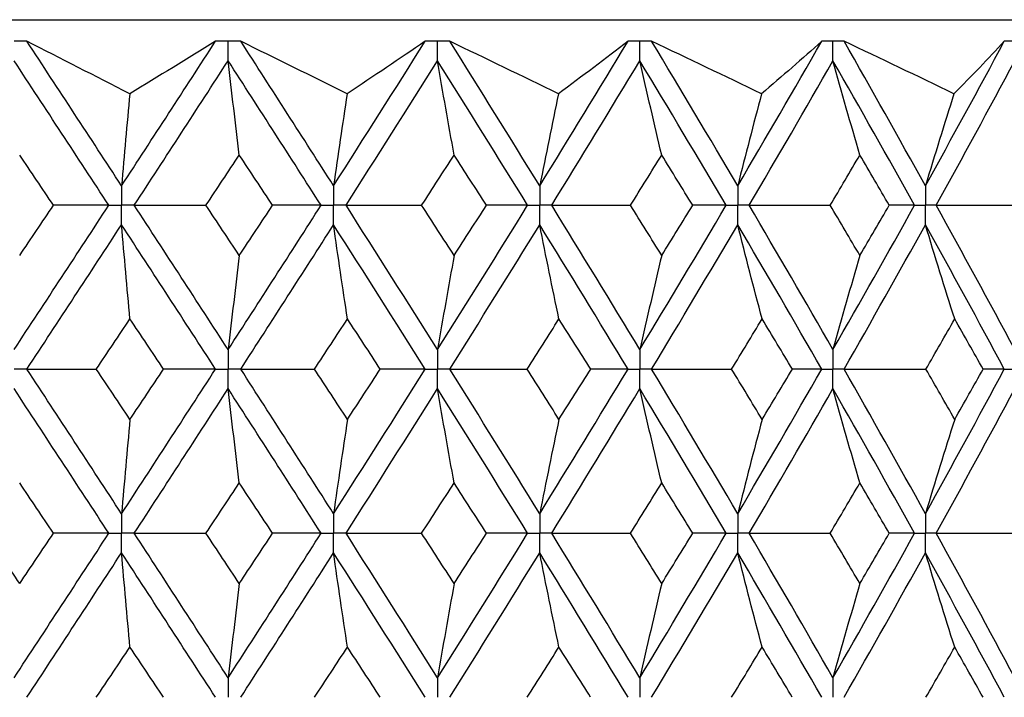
# Paper-space layout '_Right' of a CAD drawing. Header units: millimetres. Extents: x -25 to 310, y -1 to 320.
# Tile 46 of 51: x 2 to 11, y 54 to 60. Entities that reach past the tile are written whole.
import ezdxf

# ---------------------------------------------------------------- set-up
doc = ezdxf.new("R2010")
doc.units = ezdxf.units.MM

psp = doc.layouts.new('_Right')

# ---------------------------------------------------------------- linework, layer by layer
at = {"color": 7, "linetype": 'Continuous', "lineweight": 25}
for p, q in [((-19.05, 60.05), (19.05, 60.05)), ((2.1314, 59.8498), (2.1312, 59.8498)), ((4.1196, 59.8498), (4.1194, 59.8498)), ((6.0626, 59.8498), (6.0624, 59.8498)), ((7.9392, 59.8498), (7.939, 59.8498)), ((9.7288, 59.8498), (9.7286, 59.8498))]:
    psp.add_line(p, q, dxfattribs=at)
for points, knots in [([(2.1312, 59.8498), (2.098, 59.8499), (2.0648, 59.85), (2.0316, 59.85), (2.0251, 59.85), (2.0186, 59.85), (2.0122, 59.85)], [0, 0, 0, 0, 0.0001001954, 0.0001001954, 0.0001001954, 0.0001197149, 0.0001197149, 0.0001197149, 0.0001197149]), ([(4.0023, 59.85), (3.9859, 59.85), (3.9696, 59.85), (3.9532, 59.85), (3.9304, 59.8499), (3.9077, 59.8499), (3.8849, 59.8498)], [0.0001197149, 0.0001197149, 0.0001197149, 0.0001197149, 0.0001699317, 0.0001699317, 0.0001699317, 0.0002396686, 0.0002396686, 0.0002396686, 0.0002396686]), ([(4.1194, 59.8498), (4.0867, 59.8499), (4.0541, 59.85), (4.0214, 59.85), (4.015, 59.85), (4.0087, 59.85), (4.0023, 59.85)], [0, 0, 0, 0, 0.0001001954, 0.0001001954, 0.0001001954, 0.0001197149, 0.0001197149, 0.0001197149, 0.0001197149]), ([(4.0023, 59.6685), (4.0023, 59.7175), (4.0023, 59.7664), (4.0023, 59.8153), (4.0023, 59.8269), (4.0023, 59.8384), (4.0023, 59.85)], [0, 0, 0, 0, 0.0001467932, 0.0001467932, 0.0001467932, 0.0001814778, 0.0001814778, 0.0001814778, 0.0001814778]), ([(5.9486, 59.85), (5.9327, 59.85), (5.9167, 59.85), (5.9008, 59.85), (5.8787, 59.8499), (5.8566, 59.8499), (5.8344, 59.8498)], [0.0001197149, 0.0001197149, 0.0001197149, 0.0001197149, 0.0001699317, 0.0001699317, 0.0001699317, 0.0002396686, 0.0002396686, 0.0002396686, 0.0002396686]), ([(6.0624, 59.8498), (6.0306, 59.8499), (5.9989, 59.85), (5.9671, 59.85), (5.961, 59.85), (5.9548, 59.85), (5.9486, 59.85)], [0, 0, 0, 0, 0.0001001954, 0.0001001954, 0.0001001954, 0.0001197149, 0.0001197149, 0.0001197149, 0.0001197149]), ([(5.9486, 59.6685), (5.9486, 59.7175), (5.9486, 59.7664), (5.9486, 59.8153), (5.9486, 59.8269), (5.9486, 59.8384), (5.9486, 59.85)], [0, 0, 0, 0, 0.0001467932, 0.0001467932, 0.0001467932, 0.0001814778, 0.0001814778, 0.0001814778, 0.0001814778]), ([(7.8297, 59.85), (7.8144, 59.85), (7.7991, 59.85), (7.7838, 59.85), (7.7625, 59.8499), (7.7413, 59.8499), (7.72, 59.8498)], [0.0001197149, 0.0001197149, 0.0001197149, 0.0001197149, 0.0001699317, 0.0001699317, 0.0001699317, 0.0002396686, 0.0002396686, 0.0002396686, 0.0002396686]), ([(7.939, 59.8498), (7.9085, 59.8499), (7.878, 59.85), (7.8475, 59.85), (7.8416, 59.85), (7.8356, 59.85), (7.8297, 59.85)], [0, 0, 0, 0, 0.0001001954, 0.0001001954, 0.0001001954, 0.0001197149, 0.0001197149, 0.0001197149, 0.0001197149]), ([(7.8298, 59.6685), (7.8297, 59.7175), (7.8297, 59.7664), (7.8297, 59.8153), (7.8297, 59.8269), (7.8297, 59.8384), (7.8297, 59.85)], [0, 0, 0, 0, 0.0001467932, 0.0001467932, 0.0001467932, 0.0001814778, 0.0001814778, 0.0001814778, 0.0001814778]), ([(9.625, 59.85), (9.6105, 59.85), (9.596, 59.85), (9.5815, 59.85), (9.5613, 59.8499), (9.5412, 59.8499), (9.521, 59.8498)], [0.0001197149, 0.0001197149, 0.0001197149, 0.0001197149, 0.0001699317, 0.0001699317, 0.0001699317, 0.0002396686, 0.0002396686, 0.0002396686, 0.0002396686]), ([(9.7286, 59.8498), (9.6997, 59.8499), (9.6708, 59.85), (9.6419, 59.85), (9.6363, 59.85), (9.6306, 59.85), (9.625, 59.85)], [0, 0, 0, 0, 0.0001001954, 0.0001001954, 0.0001001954, 0.0001197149, 0.0001197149, 0.0001197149, 0.0001197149]), ([(9.6251, 59.6685), (9.625, 59.7175), (9.625, 59.7664), (9.625, 59.8153), (9.625, 59.8269), (9.625, 59.8384), (9.625, 59.85)], [0, 0, 0, 0, 0.0001467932, 0.0001467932, 0.0001467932, 0.0001814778, 0.0001814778, 0.0001814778, 0.0001814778]), ([(11.3149, 59.85), (11.3013, 59.85), (11.2878, 59.85), (11.2742, 59.85), (11.2554, 59.8499), (11.2366, 59.8499), (11.2177, 59.8498)], [0.0001197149, 0.0001197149, 0.0001197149, 0.0001197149, 0.0001699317, 0.0001699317, 0.0001699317, 0.0002396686, 0.0002396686, 0.0002396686, 0.0002396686]), ([(3.0114, 58.5056), (3.0114, 58.4567), (3.0114, 58.4078), (3.0114, 58.3589), (3.0114, 58.3474), (3.0114, 58.3358), (3.0114, 58.3243)], [0, 0, 0, 0, 0.0001466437, 0.0001466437, 0.0001466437, 0.000181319, 0.000181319, 0.000181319, 0.000181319]), ([(4.9823, 58.5056), (4.9823, 58.4567), (4.9823, 58.4078), (4.9823, 58.3589), (4.9823, 58.3474), (4.9823, 58.3358), (4.9823, 58.3243)], [0, 0, 0, 0, 0.0001466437, 0.0001466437, 0.0001466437, 0.000181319, 0.000181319, 0.000181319, 0.000181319]), ([(6.8986, 58.5056), (6.8986, 58.4567), (6.8986, 58.4078), (6.8986, 58.3589), (6.8986, 58.3474), (6.8986, 58.3358), (6.8986, 58.3243)], [0, 0, 0, 0, 0.0001466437, 0.0001466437, 0.0001466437, 0.000181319, 0.000181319, 0.000181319, 0.000181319]), ([(8.7394, 58.5056), (8.7394, 58.4567), (8.7393, 58.4078), (8.7393, 58.3589), (8.7393, 58.3474), (8.7393, 58.3358), (8.7393, 58.3243)], [0, 0, 0, 0, 0.0001466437, 0.0001466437, 0.0001466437, 0.000181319, 0.000181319, 0.000181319, 0.000181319]), ([(10.4844, 58.5056), (10.4843, 58.4567), (10.4843, 58.4078), (10.4843, 58.3589), (10.4843, 58.3474), (10.4843, 58.3358), (10.4843, 58.3243)], [0, 0, 0, 0, 0.0001466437, 0.0001466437, 0.0001466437, 0.000181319, 0.000181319, 0.000181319, 0.000181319]), ([(2.8929, 58.3243), (2.921, 58.3243), (2.9491, 58.3243), (2.9771, 58.3243), (2.9885, 58.3243), (2.9999, 58.3243), (3.0114, 58.3243)], [0, 0, 0, 0, 0.0000852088, 0.0000852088, 0.0000852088, 0.0001198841, 0.0001198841, 0.0001198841, 0.0001198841]), ([(3.0114, 58.143), (3.0114, 58.1919), (3.0114, 58.2407), (3.0114, 58.2896), (3.0114, 58.3012), (3.0114, 58.3127), (3.0114, 58.3243)], [0, 0, 0, 0, 0.000146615, 0.000146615, 0.000146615, 0.0001812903, 0.0001812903, 0.0001812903, 0.0001812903]), ([(3.1297, 58.3243), (3.1017, 58.3243), (3.0737, 58.3243), (3.0456, 58.3243), (3.0342, 58.3243), (3.0228, 58.3243), (3.0114, 58.3243)], [0, 0, 0, 0, 0.0000852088, 0.0000852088, 0.0000852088, 0.0001198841, 0.0001198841, 0.0001198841, 0.0001198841]), ([(4.8664, 58.3243), (4.8939, 58.3243), (4.9213, 58.3243), (4.9488, 58.3243), (4.9599, 58.3243), (4.9711, 58.3243), (4.9823, 58.3243)], [0, 0, 0, 0, 0.0000852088, 0.0000852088, 0.0000852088, 0.0001198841, 0.0001198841, 0.0001198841, 0.0001198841]), ([(4.9823, 58.143), (4.9823, 58.1919), (4.9823, 58.2407), (4.9823, 58.2896), (4.9823, 58.3012), (4.9823, 58.3127), (4.9823, 58.3243)], [0, 0, 0, 0, 0.000146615, 0.000146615, 0.000146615, 0.0001812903, 0.0001812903, 0.0001812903, 0.0001812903]), ([(5.098, 58.3243), (5.0706, 58.3243), (5.0432, 58.3243), (5.0158, 58.3243), (5.0046, 58.3243), (4.9934, 58.3243), (4.9823, 58.3243)], [0, 0, 0, 0, 0.0000852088, 0.0000852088, 0.0000852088, 0.0001198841, 0.0001198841, 0.0001198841, 0.0001198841]), ([(6.7866, 58.3243), (6.8131, 58.3243), (6.8397, 58.3243), (6.8662, 58.3243), (6.877, 58.3243), (6.8878, 58.3243), (6.8986, 58.3243)], [0, 0, 0, 0, 0.0000852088, 0.0000852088, 0.0000852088, 0.0001198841, 0.0001198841, 0.0001198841, 0.0001198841]), ([(6.8986, 58.143), (6.8986, 58.1919), (6.8986, 58.2407), (6.8986, 58.2896), (6.8986, 58.3012), (6.8986, 58.3127), (6.8986, 58.3243)], [0, 0, 0, 0, 0.000146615, 0.000146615, 0.000146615, 0.0001812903, 0.0001812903, 0.0001812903, 0.0001812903]), ([(7.0104, 58.3243), (6.984, 58.3243), (6.9575, 58.3243), (6.9309, 58.3243), (6.9202, 58.3243), (6.9094, 58.3243), (6.8986, 58.3243)], [0, 0, 0, 0, 0.0000852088, 0.0000852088, 0.0000852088, 0.0001198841, 0.0001198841, 0.0001198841, 0.0001198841]), ([(8.6324, 58.3243), (8.6578, 58.3243), (8.6831, 58.3243), (8.7084, 58.3243), (8.7187, 58.3243), (8.729, 58.3243), (8.7393, 58.3243)], [0, 0, 0, 0, 0.0000852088, 0.0000852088, 0.0000852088, 0.0001198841, 0.0001198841, 0.0001198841, 0.0001198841]), ([(8.7394, 58.143), (8.7394, 58.1919), (8.7393, 58.2407), (8.7393, 58.2896), (8.7393, 58.3012), (8.7393, 58.3127), (8.7393, 58.3243)], [0, 0, 0, 0, 0.000146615, 0.000146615, 0.000146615, 0.0001812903, 0.0001812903, 0.0001812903, 0.0001812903]), ([(8.846, 58.3243), (8.8208, 58.3243), (8.7955, 58.3243), (8.7702, 58.3243), (8.7599, 58.3243), (8.7496, 58.3243), (8.7393, 58.3243)], [0, 0, 0, 0, 0.0000852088, 0.0000852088, 0.0000852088, 0.0001198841, 0.0001198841, 0.0001198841, 0.0001198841]), ([(10.3837, 58.3243), (10.4075, 58.3243), (10.4314, 58.3243), (10.4552, 58.3243), (10.4649, 58.3243), (10.4746, 58.3243), (10.4843, 58.3243)], [0, 0, 0, 0, 0.0000852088, 0.0000852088, 0.0000852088, 0.0001198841, 0.0001198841, 0.0001198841, 0.0001198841]), ([(10.4844, 58.143), (10.4843, 58.1919), (10.4843, 58.2407), (10.4843, 58.2896), (10.4843, 58.3012), (10.4843, 58.3127), (10.4843, 58.3243)], [0, 0, 0, 0, 0.000146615, 0.000146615, 0.000146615, 0.0001812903, 0.0001812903, 0.0001812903, 0.0001812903]), ([(10.5847, 58.3243), (10.561, 58.3243), (10.5372, 58.3243), (10.5134, 58.3243), (10.5037, 58.3243), (10.494, 58.3243), (10.4843, 58.3243)], [0, 0, 0, 0, 0.0000852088, 0.0000852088, 0.0000852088, 0.0001198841, 0.0001198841, 0.0001198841, 0.0001198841]), ([(4.0023, 56.9821), (4.0023, 56.9332), (4.0023, 56.8843), (4.0023, 56.8355), (4.0023, 56.8239), (4.0023, 56.8123), (4.0023, 56.8008)], [0, 0, 0, 0, 0.0001466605, 0.0001466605, 0.0001466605, 0.0001813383, 0.0001813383, 0.0001813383, 0.0001813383]), ([(5.9486, 56.9821), (5.9486, 56.9332), (5.9486, 56.8843), (5.9486, 56.8355), (5.9486, 56.8239), (5.9486, 56.8123), (5.9486, 56.8008)], [0, 0, 0, 0, 0.0001466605, 0.0001466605, 0.0001466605, 0.0001813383, 0.0001813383, 0.0001813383, 0.0001813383]), ([(7.8298, 56.9821), (7.8297, 56.9332), (7.8297, 56.8843), (7.8297, 56.8355), (7.8297, 56.8239), (7.8297, 56.8123), (7.8297, 56.8008)], [0, 0, 0, 0, 0.0001466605, 0.0001466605, 0.0001466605, 0.0001813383, 0.0001813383, 0.0001813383, 0.0001813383]), ([(9.6251, 56.9821), (9.625, 56.9332), (9.625, 56.8843), (9.625, 56.8355), (9.625, 56.8239), (9.625, 56.8123), (9.625, 56.8008)], [0, 0, 0, 0, 0.0001466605, 0.0001466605, 0.0001466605, 0.0001813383, 0.0001813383, 0.0001813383, 0.0001813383]), ([(2.1314, 56.8008), (2.1031, 56.8008), (2.0749, 56.8008), (2.0467, 56.8008), (2.0352, 56.8008), (2.0237, 56.8008), (2.0122, 56.8008)], [0, 0, 0, 0, 0.0000851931, 0.0000851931, 0.0000851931, 0.0001198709, 0.0001198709, 0.0001198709, 0.0001198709]), ([(3.885, 56.8008), (3.9128, 56.8008), (3.9406, 56.8008), (3.9684, 56.8008), (3.9797, 56.8008), (3.991, 56.8008), (4.0023, 56.8008)], [0, 0, 0, 0, 0.0000851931, 0.0000851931, 0.0000851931, 0.0001198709, 0.0001198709, 0.0001198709, 0.0001198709]), ([(4.0023, 56.6194), (4.0023, 56.6683), (4.0023, 56.7172), (4.0023, 56.7661), (4.0023, 56.7777), (4.0023, 56.7892), (4.0023, 56.8008)], [0, 0, 0, 0, 0.0001466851, 0.0001466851, 0.0001466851, 0.0001813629, 0.0001813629, 0.0001813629, 0.0001813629]), ([(4.1195, 56.8008), (4.0918, 56.8008), (4.064, 56.8008), (4.0362, 56.8008), (4.0249, 56.8008), (4.0136, 56.8008), (4.0023, 56.8008)], [0, 0, 0, 0, 0.0000851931, 0.0000851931, 0.0000851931, 0.0001198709, 0.0001198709, 0.0001198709, 0.0001198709]), ([(5.8345, 56.8008), (5.8615, 56.8008), (5.8886, 56.8008), (5.9156, 56.8008), (5.9266, 56.8008), (5.9376, 56.8008), (5.9486, 56.8008)], [0, 0, 0, 0, 0.0000851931, 0.0000851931, 0.0000851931, 0.0001198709, 0.0001198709, 0.0001198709, 0.0001198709]), ([(5.9486, 56.6194), (5.9486, 56.6683), (5.9486, 56.7172), (5.9486, 56.7661), (5.9486, 56.7777), (5.9486, 56.7892), (5.9486, 56.8008)], [0, 0, 0, 0, 0.0001466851, 0.0001466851, 0.0001466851, 0.0001813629, 0.0001813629, 0.0001813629, 0.0001813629]), ([(6.0625, 56.8008), (6.0355, 56.8008), (6.0086, 56.8008), (5.9816, 56.8008), (5.9706, 56.8008), (5.9596, 56.8008), (5.9486, 56.8008)], [0, 0, 0, 0, 0.0000851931, 0.0000851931, 0.0000851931, 0.0001198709, 0.0001198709, 0.0001198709, 0.0001198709]), ([(7.7201, 56.8008), (7.7461, 56.8008), (7.772, 56.8008), (7.798, 56.8008), (7.8086, 56.8008), (7.8191, 56.8008), (7.8297, 56.8008)], [0, 0, 0, 0, 0.0000851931, 0.0000851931, 0.0000851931, 0.0001198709, 0.0001198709, 0.0001198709, 0.0001198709]), ([(7.8298, 56.6194), (7.8297, 56.6683), (7.8297, 56.7172), (7.8297, 56.7661), (7.8297, 56.7777), (7.8297, 56.7892), (7.8297, 56.8008)], [0, 0, 0, 0, 0.0001466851, 0.0001466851, 0.0001466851, 0.0001813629, 0.0001813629, 0.0001813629, 0.0001813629]), ([(7.9391, 56.8008), (7.9132, 56.8008), (7.8873, 56.8008), (7.8614, 56.8008), (7.8508, 56.8008), (7.8402, 56.8008), (7.8297, 56.8008)], [0, 0, 0, 0, 0.0000851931, 0.0000851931, 0.0000851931, 0.0001198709, 0.0001198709, 0.0001198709, 0.0001198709]), ([(9.5211, 56.8008), (9.5457, 56.8008), (9.5704, 56.8008), (9.595, 56.8008), (9.605, 56.8008), (9.615, 56.8008), (9.625, 56.8008)], [0, 0, 0, 0, 0.0000851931, 0.0000851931, 0.0000851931, 0.0001198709, 0.0001198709, 0.0001198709, 0.0001198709]), ([(9.6251, 56.6194), (9.625, 56.6683), (9.625, 56.7172), (9.625, 56.7661), (9.625, 56.7777), (9.625, 56.7892), (9.625, 56.8008)], [0, 0, 0, 0, 0.0001466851, 0.0001466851, 0.0001466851, 0.0001813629, 0.0001813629, 0.0001813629, 0.0001813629]), ([(9.7287, 56.8008), (9.7042, 56.8008), (9.6796, 56.8008), (9.655, 56.8008), (9.645, 56.8008), (9.635, 56.8008), (9.625, 56.8008)], [0, 0, 0, 0, 0.0000851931, 0.0000851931, 0.0000851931, 0.0001198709, 0.0001198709, 0.0001198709, 0.0001198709]), ([(11.2178, 56.8008), (11.2408, 56.8008), (11.2638, 56.8008), (11.2868, 56.8008), (11.2962, 56.8008), (11.3055, 56.8008), (11.3149, 56.8008)], [0, 0, 0, 0, 0.0000851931, 0.0000851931, 0.0000851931, 0.0001198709, 0.0001198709, 0.0001198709, 0.0001198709]), ([(3.0114, 55.4563), (3.0114, 55.4073), (3.0114, 55.3584), (3.0114, 55.3095), (3.0114, 55.2979), (3.0114, 55.2864), (3.0114, 55.2748)], [0, 0, 0, 0, 0.0001467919, 0.0001467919, 0.0001467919, 0.0001814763, 0.0001814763, 0.0001814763, 0.0001814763]), ([(4.9823, 55.4563), (4.9823, 55.4073), (4.9823, 55.3584), (4.9823, 55.3095), (4.9823, 55.2979), (4.9823, 55.2864), (4.9823, 55.2748)], [0, 0, 0, 0, 0.0001467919, 0.0001467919, 0.0001467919, 0.0001814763, 0.0001814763, 0.0001814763, 0.0001814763]), ([(6.8986, 55.4563), (6.8986, 55.4073), (6.8986, 55.3584), (6.8986, 55.3095), (6.8986, 55.2979), (6.8986, 55.2864), (6.8986, 55.2748)], [0, 0, 0, 0, 0.0001467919, 0.0001467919, 0.0001467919, 0.0001814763, 0.0001814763, 0.0001814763, 0.0001814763]), ([(8.7394, 55.4563), (8.7394, 55.4073), (8.7393, 55.3584), (8.7393, 55.3095), (8.7393, 55.2979), (8.7393, 55.2864), (8.7393, 55.2748)], [0, 0, 0, 0, 0.0001467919, 0.0001467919, 0.0001467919, 0.0001814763, 0.0001814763, 0.0001814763, 0.0001814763]), ([(10.4844, 55.4563), (10.4843, 55.4073), (10.4843, 55.3584), (10.4843, 55.3095), (10.4843, 55.2979), (10.4843, 55.2864), (10.4843, 55.2748)], [0, 0, 0, 0, 0.0001467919, 0.0001467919, 0.0001467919, 0.0001814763, 0.0001814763, 0.0001814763, 0.0001814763]), ([(2.893, 55.2748), (2.921, 55.2748), (2.9491, 55.2748), (2.9771, 55.2748), (2.9885, 55.2748), (2.9999, 55.2748), (3.0114, 55.2748)], [0, 0, 0, 0, 0.0000851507, 0.0000851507, 0.0000851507, 0.0001198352, 0.0001198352, 0.0001198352, 0.0001198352]), ([(3.0114, 55.0933), (3.0114, 55.1423), (3.0114, 55.1912), (3.0114, 55.2401), (3.0114, 55.2517), (3.0114, 55.2632), (3.0114, 55.2748)], [0, 0, 0, 0, 0.0001467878, 0.0001467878, 0.0001467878, 0.0001814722, 0.0001814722, 0.0001814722, 0.0001814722]), ([(3.1297, 55.2748), (3.1017, 55.2748), (3.0736, 55.2748), (3.0456, 55.2748), (3.0342, 55.2748), (3.0228, 55.2748), (3.0114, 55.2748)], [0, 0, 0, 0, 0.0000851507, 0.0000851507, 0.0000851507, 0.0001198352, 0.0001198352, 0.0001198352, 0.0001198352]), ([(4.8665, 55.2748), (4.8939, 55.2748), (4.9213, 55.2748), (4.9488, 55.2748), (4.9599, 55.2748), (4.9711, 55.2748), (4.9823, 55.2748)], [0, 0, 0, 0, 0.0000851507, 0.0000851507, 0.0000851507, 0.0001198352, 0.0001198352, 0.0001198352, 0.0001198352]), ([(4.9823, 55.0933), (4.9823, 55.1423), (4.9823, 55.1912), (4.9823, 55.2401), (4.9823, 55.2517), (4.9823, 55.2632), (4.9823, 55.2748)], [0, 0, 0, 0, 0.0001467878, 0.0001467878, 0.0001467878, 0.0001814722, 0.0001814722, 0.0001814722, 0.0001814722]), ([(5.098, 55.2748), (5.0706, 55.2748), (5.0432, 55.2748), (5.0158, 55.2748), (5.0046, 55.2748), (4.9934, 55.2748), (4.9823, 55.2748)], [0, 0, 0, 0, 0.0000851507, 0.0000851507, 0.0000851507, 0.0001198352, 0.0001198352, 0.0001198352, 0.0001198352]), ([(6.7866, 55.2748), (6.8132, 55.2748), (6.8397, 55.2748), (6.8662, 55.2748), (6.877, 55.2748), (6.8878, 55.2748), (6.8986, 55.2748)], [0, 0, 0, 0, 0.0000851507, 0.0000851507, 0.0000851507, 0.0001198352, 0.0001198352, 0.0001198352, 0.0001198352]), ([(6.8986, 55.0933), (6.8986, 55.1423), (6.8986, 55.1912), (6.8986, 55.2401), (6.8986, 55.2517), (6.8986, 55.2632), (6.8986, 55.2748)], [0, 0, 0, 0, 0.0001467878, 0.0001467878, 0.0001467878, 0.0001814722, 0.0001814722, 0.0001814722, 0.0001814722]), ([(7.0104, 55.2748), (6.9839, 55.2748), (6.9574, 55.2748), (6.931, 55.2748), (6.9202, 55.2748), (6.9094, 55.2748), (6.8986, 55.2748)], [0, 0, 0, 0, 0.0000851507, 0.0000851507, 0.0000851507, 0.0001198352, 0.0001198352, 0.0001198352, 0.0001198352]), ([(8.6325, 55.2748), (8.6578, 55.2748), (8.6831, 55.2748), (8.7084, 55.2748), (8.7187, 55.2748), (8.729, 55.2748), (8.7393, 55.2748)], [0, 0, 0, 0, 0.0000851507, 0.0000851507, 0.0000851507, 0.0001198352, 0.0001198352, 0.0001198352, 0.0001198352]), ([(8.7394, 55.0933), (8.7394, 55.1423), (8.7393, 55.1912), (8.7393, 55.2401), (8.7393, 55.2517), (8.7393, 55.2632), (8.7393, 55.2748)], [0, 0, 0, 0, 0.0001467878, 0.0001467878, 0.0001467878, 0.0001814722, 0.0001814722, 0.0001814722, 0.0001814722]), ([(8.846, 55.2748), (8.8208, 55.2748), (8.7955, 55.2748), (8.7702, 55.2748), (8.7599, 55.2748), (8.7496, 55.2748), (8.7393, 55.2748)], [0, 0, 0, 0, 0.0000851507, 0.0000851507, 0.0000851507, 0.0001198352, 0.0001198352, 0.0001198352, 0.0001198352]), ([(10.3837, 55.2748), (10.4075, 55.2748), (10.4314, 55.2748), (10.4552, 55.2748), (10.4649, 55.2748), (10.4746, 55.2748), (10.4843, 55.2748)], [0, 0, 0, 0, 0.0000851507, 0.0000851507, 0.0000851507, 0.0001198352, 0.0001198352, 0.0001198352, 0.0001198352]), ([(10.4844, 55.0933), (10.4843, 55.1423), (10.4843, 55.1912), (10.4843, 55.2401), (10.4843, 55.2517), (10.4843, 55.2632), (10.4843, 55.2748)], [0, 0, 0, 0, 0.0001467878, 0.0001467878, 0.0001467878, 0.0001814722, 0.0001814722, 0.0001814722, 0.0001814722]), ([(10.5847, 55.2748), (10.5609, 55.2748), (10.5372, 55.2748), (10.5134, 55.2748), (10.5037, 55.2748), (10.494, 55.2748), (10.4843, 55.2748)], [0, 0, 0, 0, 0.0000851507, 0.0000851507, 0.0000851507, 0.0001198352, 0.0001198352, 0.0001198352, 0.0001198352]), ([(4.0023, 53.9307), (4.0023, 53.8818), (4.0023, 53.833), (4.0023, 53.7841), (4.0023, 53.7725), (4.0023, 53.761), (4.0023, 53.7494)], [0, 0, 0, 0, 0.0001465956, 0.0001465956, 0.0001465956, 0.0001812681, 0.0001812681, 0.0001812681, 0.0001812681]), ([(5.9486, 53.9307), (5.9486, 53.8818), (5.9486, 53.833), (5.9486, 53.7841), (5.9486, 53.7725), (5.9486, 53.761), (5.9486, 53.7494)], [0, 0, 0, 0, 0.0001465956, 0.0001465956, 0.0001465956, 0.0001812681, 0.0001812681, 0.0001812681, 0.0001812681]), ([(7.8298, 53.9307), (7.8297, 53.8818), (7.8297, 53.833), (7.8297, 53.7841), (7.8297, 53.7725), (7.8297, 53.761), (7.8297, 53.7494)], [0, 0, 0, 0, 0.0001465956, 0.0001465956, 0.0001465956, 0.0001812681, 0.0001812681, 0.0001812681, 0.0001812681]), ([(9.6251, 53.9307), (9.625, 53.8818), (9.625, 53.833), (9.625, 53.7841), (9.625, 53.7725), (9.625, 53.761), (9.625, 53.7494)], [0, 0, 0, 0, 0.0001465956, 0.0001465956, 0.0001465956, 0.0001812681, 0.0001812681, 0.0001812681, 0.0001812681])]:
    psp.add_open_spline(points, degree=3, knots=knots, dxfattribs=at)
for points in [[(3.0877, 59.3619), (2.7665, 59.5249), (2.4478, 59.6876), (2.1314, 59.8498)], [(3.0114, 58.5056), (2.7192, 58.9532), (2.4257, 59.4015), (2.1314, 59.8498)], [(3.0114, 58.5056), (3.3036, 58.9532), (3.595, 59.4015), (3.8849, 59.8498)], [(3.8849, 59.8498), (3.6237, 59.6876), (3.3579, 59.5249), (3.0877, 59.3619)], [(5.1086, 59.3619), (4.7772, 59.5249), (4.4475, 59.6876), (4.1196, 59.8498)], [(4.9823, 58.5056), (4.6965, 58.9532), (4.4088, 59.4015), (4.1196, 59.8498)], [(4.9823, 58.5056), (5.2681, 58.9532), (5.5523, 59.4015), (5.8344, 59.8498)], [(5.8344, 59.8498), (5.5975, 59.6876), (5.3556, 59.5249), (5.1086, 59.3619)], [(7.0735, 59.3619), (6.7356, 59.5249), (6.3986, 59.6876), (6.0626, 59.8498)], [(6.8986, 58.5056), (6.6224, 58.9532), (6.3436, 59.4015), (6.0626, 59.8498)], [(6.8986, 58.5056), (7.1749, 58.9532), (7.4488, 59.4015), (7.72, 59.8498)], [(7.72, 59.8498), (7.5101, 59.6876), (7.2946, 59.5249), (7.0735, 59.3619)], [(8.9609, 59.3619), (8.6201, 59.5249), (8.2796, 59.6876), (7.9392, 59.8498)], [(8.7394, 58.5056), (8.4758, 58.9532), (8.2089, 59.4015), (7.9392, 59.8498)], [(8.7394, 58.5056), (9.003, 58.9532), (9.2637, 59.4015), (9.521, 59.8498)], [(9.521, 59.8498), (9.3404, 59.6876), (9.1536, 59.5249), (8.9609, 59.3619)], [(10.7501, 59.3619), (10.4103, 59.5249), (10.0698, 59.6876), (9.7288, 59.8498)], [(10.4844, 58.5056), (10.2363, 58.9532), (9.9842, 59.4015), (9.7288, 59.8498)], [(10.4844, 58.5056), (10.7325, 58.9532), (10.9771, 59.4015), (11.2177, 59.8498)], [(11.2177, 59.8498), (11.0683, 59.6876), (10.9124, 59.5249), (10.7501, 59.3619)], [(2.8929, 58.3243), (2.6004, 58.7718), (2.3067, 59.2201), (2.0122, 59.6685)], [(3.1297, 58.3243), (3.4217, 58.7718), (3.7127, 59.2201), (4.0023, 59.6685)], [(4.1063, 58.7914), (4.0709, 59.0819), (4.0363, 59.3743), (4.0023, 59.6685)], [(4.8664, 58.3243), (4.5801, 58.7718), (4.292, 59.2201), (4.0023, 59.6685)], [(5.098, 58.3243), (5.3833, 58.7718), (5.667, 59.2201), (5.9486, 59.6685)], [(6.1031, 58.7914), (6.0506, 59.0819), (5.9991, 59.3743), (5.9486, 59.6685)], [(6.7866, 58.3243), (6.5097, 58.7718), (6.2302, 59.2201), (5.9486, 59.6685)], [(7.0104, 58.3243), (7.286, 58.7718), (7.5593, 59.2201), (7.8298, 59.6685)], [(8.033, 58.7914), (7.9639, 59.0819), (7.8962, 59.3743), (7.8298, 59.6685)], [(8.6324, 58.3243), (8.3679, 58.7718), (8.1002, 59.2201), (7.8298, 59.6685)], [(8.846, 58.3243), (9.1089, 58.7718), (9.3687, 59.2201), (9.6251, 59.6685)], [(9.875, 58.7914), (9.79, 59.0819), (9.7067, 59.3743), (9.6251, 59.6685)], [(10.3837, 58.3243), (10.1345, 58.7718), (9.8815, 59.2201), (9.6251, 59.6685)], [(10.5847, 58.3243), (10.8319, 58.7718), (11.0754, 59.2201), (11.315, 59.6685)], [(3.0877, 59.3619), (3.0618, 59.0783), (3.0363, 58.7928), (3.0114, 58.5056)], [(5.1086, 59.3619), (5.0657, 59.0783), (5.0236, 58.7928), (4.9823, 58.5056)], [(7.0735, 59.3619), (7.0141, 59.0783), (6.9558, 58.7928), (6.8986, 58.5056)], [(8.9609, 59.3619), (8.8857, 59.0783), (8.8118, 58.7928), (8.7394, 58.5056)], [(10.7501, 59.3619), (10.6599, 59.0783), (10.5713, 58.7928), (10.4844, 58.5056)], [(2.379, 58.3244), (2.2743, 58.48), (2.1694, 58.6357), (2.0644, 58.7914)], [(3.7961, 58.3244), (3.8996, 58.48), (4.003, 58.6357), (4.1063, 58.7914)], [(4.4154, 58.3244), (4.3125, 58.48), (4.2095, 58.6357), (4.1063, 58.7914)], [(5.8012, 58.3244), (5.9021, 58.48), (6.0027, 58.6357), (6.1031, 58.7914)], [(6.4034, 58.3244), (6.3036, 58.48), (6.2035, 58.6357), (6.1031, 58.7914)], [(7.7428, 58.3244), (7.8399, 58.48), (7.9366, 58.6357), (8.033, 58.7914)], [(8.3212, 58.3244), (8.2255, 58.48), (8.1295, 58.6357), (8.033, 58.7914)], [(9.5996, 58.3244), (9.6918, 58.48), (9.7836, 58.6357), (9.875, 58.7914)], [(10.1479, 58.3244), (10.0574, 58.48), (9.9664, 58.6357), (9.875, 58.7914)], [(2.0122, 56.9821), (2.3067, 57.43), (2.6002, 57.8765), (2.8929, 58.3243)], [(2.0644, 57.8582), (2.1694, 58.0136), (2.2742, 58.1689), (2.379, 58.3244)], [(2.8929, 58.3243), (2.7233, 58.3243), (2.5519, 58.3243), (2.379, 58.3244)], [(3.1297, 58.3243), (3.3507, 58.3243), (3.5729, 58.3243), (3.7961, 58.3244)], [(4.0023, 56.9821), (3.7127, 57.43), (3.4219, 57.8765), (3.1297, 58.3243)], [(4.1063, 57.8582), (4.003, 58.0136), (3.8997, 58.1689), (3.7961, 58.3244)], [(4.0023, 56.9821), (4.292, 57.43), (4.5799, 57.8765), (4.8664, 58.3243)], [(4.1063, 57.8582), (4.2095, 58.0136), (4.3125, 58.1689), (4.4154, 58.3244)], [(4.8664, 58.3243), (4.7178, 58.3243), (4.5675, 58.3243), (4.4154, 58.3244)], [(5.098, 58.3243), (5.3315, 58.3243), (5.5659, 58.3243), (5.8012, 58.3244)], [(5.9486, 56.9821), (5.667, 57.43), (5.3835, 57.8765), (5.098, 58.3243)], [(6.1031, 57.8582), (6.0027, 58.0136), (5.9021, 58.1689), (5.8012, 58.3244)], [(5.9486, 56.9821), (6.2303, 57.43), (6.5095, 57.8765), (6.7866, 58.3243)], [(6.1031, 57.8582), (6.2034, 58.0136), (6.3035, 58.1689), (6.4034, 58.3244)], [(6.7866, 58.3243), (6.6608, 58.3243), (6.533, 58.3243), (6.4034, 58.3244)], [(7.0104, 58.3243), (7.2539, 58.3243), (7.498, 58.3243), (7.7428, 58.3244)], [(7.8298, 56.9821), (7.5592, 57.43), (7.2862, 57.8765), (7.0104, 58.3243)], [(8.033, 57.8582), (7.9366, 58.0136), (7.8399, 58.1689), (7.7428, 58.3244)], [(7.8298, 56.9821), (8.1003, 57.43), (8.3678, 57.8765), (8.6324, 58.3243)], [(8.033, 57.8582), (8.1295, 58.0136), (8.2255, 58.1689), (8.3212, 58.3244)], [(8.6324, 58.3243), (8.5307, 58.3243), (8.4269, 58.3243), (8.3212, 58.3244)], [(8.846, 58.3243), (9.0968, 58.3243), (9.348, 58.3243), (9.5996, 58.3244)], [(9.6251, 56.9821), (9.3686, 57.43), (9.109, 57.8765), (8.846, 58.3243)], [(9.875, 57.8582), (9.7836, 58.0136), (9.6918, 58.1689), (9.5996, 58.3244)], [(9.6251, 56.9821), (9.8816, 57.43), (10.1343, 57.8765), (10.3837, 58.3243)], [(9.875, 57.8582), (9.9664, 58.0136), (10.0573, 58.1689), (10.1479, 58.3244)], [(10.3837, 58.3243), (10.3071, 58.3243), (10.2286, 58.3243), (10.1479, 58.3244)], [(10.5847, 58.3243), (10.84, 58.3243), (11.0955, 58.3243), (11.3512, 58.3244)], [(11.315, 56.9821), (11.0754, 57.43), (10.8321, 57.8765), (10.5847, 58.3243)], [(2.1314, 56.8008), (2.4257, 57.2488), (2.719, 57.6953), (3.0114, 58.143)], [(3.0896, 57.2671), (3.063, 57.5572), (3.0369, 57.8491), (3.0114, 58.143)], [(3.885, 56.8008), (3.5949, 57.2488), (3.3038, 57.6953), (3.0114, 58.143)], [(4.1195, 56.8008), (4.4088, 57.2488), (4.6963, 57.6953), (4.9823, 58.143)], [(5.1117, 57.2671), (5.0677, 57.5572), (5.0246, 57.8491), (4.9823, 58.143)], [(5.8345, 56.8008), (5.5523, 57.2488), (5.2683, 57.6953), (4.9823, 58.143)], [(6.0625, 56.8008), (6.3436, 57.2488), (6.6222, 57.6953), (6.8986, 58.143)], [(7.0778, 57.2671), (7.0169, 57.5572), (6.9572, 57.8491), (6.8986, 58.143)], [(7.7201, 56.8008), (7.4488, 57.2488), (7.1751, 57.6953), (6.8986, 58.143)], [(7.9391, 56.8008), (8.2089, 57.2488), (8.4756, 57.6953), (8.7394, 58.143)], [(8.9663, 57.2671), (8.8892, 57.5572), (8.8135, 57.8491), (8.7394, 58.143)], [(9.5211, 56.8008), (9.2637, 57.2488), (9.0032, 57.6953), (8.7394, 58.143)], [(9.7287, 56.8008), (9.9843, 57.2488), (10.2361, 57.6953), (10.4844, 58.143)], [(10.7566, 57.2671), (10.6641, 57.5572), (10.5733, 57.8491), (10.4844, 58.143)], [(11.2178, 56.8008), (10.9771, 57.2488), (10.7327, 57.6953), (10.4844, 58.143)], [(4.1063, 57.8582), (4.0709, 57.5681), (4.0363, 57.2761), (4.0023, 56.9821)], [(6.1031, 57.8582), (6.0506, 57.5681), (5.9991, 57.2761), (5.9486, 56.9821)], [(8.033, 57.8582), (7.9639, 57.5681), (7.8962, 57.2761), (7.8298, 56.9821)], [(9.875, 57.8582), (9.79, 57.5681), (9.7067, 57.2761), (9.6251, 56.9821)], [(2.7764, 56.8007), (2.881, 56.9563), (2.9854, 57.1118), (3.0896, 57.2671)], [(3.4019, 56.8007), (3.2979, 56.9563), (3.1938, 57.1118), (3.0896, 57.2671)], [(4.8052, 56.8007), (4.9076, 56.9563), (5.0097, 57.1118), (5.1117, 57.2671)], [(5.4169, 56.8007), (5.3153, 56.9563), (5.2136, 57.1118), (5.1117, 57.2671)], [(6.7812, 56.8007), (6.8804, 56.9563), (6.9793, 57.1118), (7.0778, 57.2671)], [(7.3725, 56.8007), (7.2745, 56.9563), (7.1763, 57.1118), (7.0778, 57.2671)], [(8.683, 56.8007), (8.7779, 56.9563), (8.8723, 57.1118), (8.9663, 57.2671)], [(9.2473, 56.8007), (9.154, 56.9563), (9.0603, 57.1118), (8.9663, 57.2671)], [(10.4897, 56.8007), (10.5791, 56.9563), (10.6681, 57.1118), (10.7566, 57.2671)], [(11.0208, 56.8007), (10.9332, 56.9563), (10.8451, 57.1118), (10.7566, 57.2671)], [(2.1314, 56.8008), (2.3452, 56.8008), (2.5602, 56.8007), (2.7764, 56.8007)], [(3.0114, 55.4563), (2.719, 55.9046), (2.4255, 56.353), (2.1314, 56.8008)], [(3.0896, 56.3335), (2.9853, 56.4892), (2.8809, 56.645), (2.7764, 56.8007)], [(3.0114, 55.4563), (3.3038, 55.9046), (3.5952, 56.353), (3.885, 56.8008)], [(3.0896, 56.3335), (3.1938, 56.4892), (3.298, 56.645), (3.4019, 56.8007)], [(3.885, 56.8008), (3.7257, 56.8008), (3.5647, 56.8007), (3.4019, 56.8007)], [(4.1195, 56.8008), (4.3471, 56.8008), (4.5756, 56.8007), (4.8052, 56.8007)], [(4.9823, 55.4563), (4.6963, 55.9046), (4.4086, 56.353), (4.1195, 56.8008)], [(5.1117, 56.3335), (5.0097, 56.4892), (4.9075, 56.645), (4.8052, 56.8007)], [(4.9823, 55.4563), (5.2683, 55.9046), (5.5525, 56.353), (5.8345, 56.8008)], [(5.1117, 56.3335), (5.2136, 56.4892), (5.3154, 56.645), (5.4169, 56.8007)], [(5.8345, 56.8008), (5.6971, 56.8008), (5.5579, 56.8007), (5.4169, 56.8007)], [(6.0625, 56.8008), (6.3013, 56.8008), (6.5409, 56.8007), (6.7812, 56.8007)], [(6.8986, 55.4563), (6.6222, 55.9046), (6.3434, 56.353), (6.0625, 56.8008)], [(7.0778, 56.3335), (6.9792, 56.4892), (6.8804, 56.645), (6.7812, 56.8007)], [(6.8986, 55.4563), (7.175, 55.9046), (7.449, 56.353), (7.7201, 56.8008)], [(7.0778, 56.3335), (7.1763, 56.4892), (7.2746, 56.645), (7.3725, 56.8007)], [(7.7201, 56.8008), (7.6062, 56.8008), (7.4903, 56.8007), (7.3725, 56.8007)], [(7.9391, 56.8008), (8.1865, 56.8008), (8.4345, 56.8007), (8.683, 56.8007)], [(8.7394, 55.4563), (8.4756, 55.9046), (8.2087, 56.353), (7.9391, 56.8008)], [(8.9663, 56.3335), (8.8723, 56.4892), (8.7778, 56.645), (8.683, 56.8007)], [(8.7394, 55.4563), (9.0032, 55.9046), (9.2639, 56.353), (9.5211, 56.8008)], [(8.9663, 56.3335), (9.0604, 56.4892), (9.154, 56.645), (9.2473, 56.8007)], [(9.5211, 56.8008), (9.4319, 56.8008), (9.3406, 56.8007), (9.2473, 56.8007)], [(9.7287, 56.8008), (9.982, 56.8008), (10.2357, 56.8007), (10.4897, 56.8007)], [(10.4844, 55.4563), (10.2361, 55.9046), (9.9841, 56.353), (9.7287, 56.8008)], [(10.4844, 55.4563), (10.7327, 55.9046), (10.9773, 56.353), (11.2178, 56.8008)], [(10.7566, 56.3335), (10.6681, 56.4892), (10.5791, 56.645), (10.4897, 56.8007)], [(10.7566, 56.3335), (10.8452, 56.4892), (10.9332, 56.645), (11.0208, 56.8007)], [(11.2178, 56.8008), (11.1542, 56.8008), (11.0886, 56.8007), (11.0208, 56.8007)], [(2.893, 55.2748), (2.6003, 55.7232), (2.3065, 56.1716), (2.0122, 56.6194)], [(3.1297, 55.2748), (3.4218, 55.7232), (3.7129, 56.1716), (4.0023, 56.6194)], [(4.1063, 55.7425), (4.0709, 56.033), (4.0363, 56.3253), (4.0023, 56.6194)], [(4.8665, 55.2748), (4.58, 55.7232), (4.2918, 56.1716), (4.0023, 56.6194)], [(5.098, 55.2748), (5.3835, 55.7232), (5.6672, 56.1716), (5.9486, 56.6194)], [(6.1031, 55.7425), (6.0506, 56.033), (5.9991, 56.3253), (5.9486, 56.6194)], [(6.7866, 55.2748), (6.5096, 55.7232), (6.2301, 56.1716), (5.9486, 56.6194)], [(7.0104, 55.2748), (7.2861, 55.7232), (7.5594, 56.1716), (7.8298, 56.6194)], [(8.033, 55.7425), (7.964, 56.033), (7.8962, 56.3253), (7.8298, 56.6194)], [(8.6325, 55.2748), (8.3678, 55.7232), (8.1001, 56.1716), (7.8298, 56.6194)], [(8.846, 55.2748), (9.109, 55.7232), (9.3688, 56.1716), (9.6251, 56.6194)], [(9.875, 55.7425), (9.7901, 56.033), (9.7068, 56.3253), (9.6251, 56.6194)], [(10.3837, 55.2748), (10.1344, 55.7232), (9.8814, 56.1716), (9.6251, 56.6194)], [(10.5847, 55.2748), (10.832, 55.7232), (11.0755, 56.1716), (11.315, 56.6194)], [(3.0896, 56.3335), (3.063, 56.0429), (3.0369, 55.7505), (3.0114, 55.4563)], [(5.1117, 56.3335), (5.0677, 56.0429), (5.0246, 55.7505), (4.9823, 55.4563)], [(7.0778, 56.3335), (7.0169, 56.0429), (6.9572, 55.7505), (6.8986, 55.4563)], [(8.9663, 56.3335), (8.8892, 56.0429), (8.8135, 55.7505), (8.7394, 55.4563)], [(10.7566, 56.3335), (10.6641, 56.0429), (10.5734, 55.7505), (10.4844, 55.4563)], [(2.3793, 55.2748), (2.2744, 55.4307), (2.1695, 55.5866), (2.0644, 55.7425)], [(3.7958, 55.2748), (3.8995, 55.4307), (4.0029, 55.5866), (4.1063, 55.7425)], [(4.4157, 55.2748), (4.3127, 55.4307), (4.2096, 55.5866), (4.1063, 55.7425)], [(5.801, 55.2748), (5.9019, 55.4307), (6.0026, 55.5866), (6.1031, 55.7425)], [(6.4036, 55.2748), (6.3037, 55.4307), (6.2035, 55.5866), (6.1031, 55.7425)], [(7.7426, 55.2748), (7.8397, 55.4307), (7.9366, 55.5866), (8.033, 55.7425)], [(8.3215, 55.2748), (8.2257, 55.4307), (8.1295, 55.5866), (8.033, 55.7425)], [(9.5993, 55.2748), (9.6916, 55.4307), (9.7835, 55.5866), (9.875, 55.7425)], [(10.1481, 55.2748), (10.0575, 55.4307), (9.9665, 55.5866), (9.875, 55.7425)], [(2.0644, 54.8073), (1.9594, 54.9631), (1.8543, 55.1189), (1.7491, 55.2748)], [(2.0122, 53.9307), (2.3065, 54.3781), (2.6002, 54.8264), (2.893, 55.2748)], [(2.0644, 54.8073), (2.1695, 54.9631), (2.2744, 55.1189), (2.3793, 55.2748)], [(2.893, 55.2748), (2.7234, 55.2748), (2.5521, 55.2748), (2.3793, 55.2748)], [(4.0023, 53.9307), (3.7129, 54.3781), (3.4219, 54.8264), (3.1297, 55.2748)], [(3.1297, 55.2748), (3.3506, 55.2748), (3.5727, 55.2748), (3.7958, 55.2748)], [(4.1063, 54.8073), (4.003, 54.9631), (3.8995, 55.1189), (3.7958, 55.2748)], [(4.0023, 53.9307), (4.2918, 54.3781), (4.58, 54.8264), (4.8665, 55.2748)], [(4.1063, 54.8073), (4.2096, 54.9631), (4.3127, 55.1189), (4.4157, 55.2748)], [(4.8665, 55.2748), (4.718, 55.2748), (4.5677, 55.2748), (4.4157, 55.2748)], [(5.9486, 53.9307), (5.6672, 54.3781), (5.3835, 54.8264), (5.098, 55.2748)], [(5.098, 55.2748), (5.3314, 55.2748), (5.5657, 55.2748), (5.801, 55.2748)], [(6.1031, 54.8073), (6.0026, 54.9631), (5.9019, 55.1189), (5.801, 55.2748)], [(5.9486, 53.9307), (6.23, 54.3781), (6.5095, 54.8264), (6.7866, 55.2748)], [(6.1031, 54.8073), (6.2035, 54.9631), (6.3037, 55.1189), (6.4036, 55.2748)], [(6.7866, 55.2748), (6.6609, 55.2748), (6.5332, 55.2748), (6.4036, 55.2748)], [(7.8298, 53.9307), (7.5594, 54.3781), (7.2862, 54.8264), (7.0104, 55.2748)], [(7.0104, 55.2748), (7.2538, 55.2748), (7.4978, 55.2748), (7.7426, 55.2748)], [(8.033, 54.8073), (7.9366, 54.9631), (7.8397, 55.1189), (7.7426, 55.2748)], [(7.8298, 53.9307), (8.1001, 54.3781), (8.3678, 54.8264), (8.6325, 55.2748)], [(8.033, 54.8073), (8.1295, 54.9631), (8.2257, 55.1189), (8.3215, 55.2748)], [(8.6325, 55.2748), (8.5308, 55.2748), (8.4271, 55.2748), (8.3215, 55.2748)], [(9.6251, 53.9307), (9.3688, 54.3781), (9.109, 54.8264), (8.846, 55.2748)], [(8.846, 55.2748), (9.0966, 55.2748), (9.3478, 55.2748), (9.5993, 55.2748)], [(9.875, 54.8073), (9.7835, 54.9631), (9.6916, 55.1189), (9.5993, 55.2748)], [(9.6251, 53.9307), (9.8813, 54.3781), (10.1343, 54.8264), (10.3837, 55.2748)], [(9.875, 54.8073), (9.9665, 54.9631), (10.0575, 55.1189), (10.1481, 55.2748)], [(10.3837, 55.2748), (10.3073, 55.2748), (10.2287, 55.2748), (10.1481, 55.2748)], [(11.315, 53.9307), (11.0756, 54.3781), (10.832, 54.8264), (10.5847, 55.2748)], [(10.5847, 55.2748), (10.8399, 55.2748), (11.0953, 55.2748), (11.3509, 55.2748)], [(2.1314, 53.7494), (2.4254, 54.1967), (2.7189, 54.6449), (3.0114, 55.0933)], [(3.0896, 54.2163), (3.063, 54.5067), (3.0369, 54.7991), (3.0114, 55.0933)], [(3.885, 53.7494), (3.5952, 54.1967), (3.3039, 54.6449), (3.0114, 55.0933)], [(4.1195, 53.7494), (4.4086, 54.1967), (4.6963, 54.6449), (4.9823, 55.0933)], [(5.1117, 54.2163), (5.0677, 54.5067), (5.0246, 54.7991), (4.9823, 55.0933)], [(5.8345, 53.7494), (5.5525, 54.1967), (5.2683, 54.6449), (4.9823, 55.0933)], [(6.0625, 53.7494), (6.3434, 54.1967), (6.6222, 54.6449), (6.8986, 55.0933)], [(7.0778, 54.2163), (7.0169, 54.5067), (6.9572, 54.7991), (6.8986, 55.0933)], [(7.7201, 53.7494), (7.449, 54.1967), (7.1751, 54.6449), (6.8986, 55.0933)], [(7.9391, 53.7494), (8.2087, 54.1967), (8.4756, 54.6449), (8.7394, 55.0933)], [(8.9663, 54.2163), (8.8892, 54.5067), (8.8135, 54.7991), (8.7394, 55.0933)], [(9.5211, 53.7494), (9.2639, 54.1967), (9.0032, 54.6449), (8.7394, 55.0933)], [(9.7287, 53.7494), (9.984, 54.1967), (10.2361, 54.6449), (10.4844, 55.0933)], [(10.7566, 54.2163), (10.6641, 54.5067), (10.5733, 54.7991), (10.4844, 55.0933)], [(11.2178, 53.7494), (10.9773, 54.1967), (10.7327, 54.6449), (10.4844, 55.0933)], [(4.1063, 54.8073), (4.0709, 54.5169), (4.0363, 54.2247), (4.0023, 53.9307)], [(6.1031, 54.8073), (6.0506, 54.5169), (5.9991, 54.2247), (5.9486, 53.9307)], [(8.033, 54.8073), (7.964, 54.5169), (7.8962, 54.2247), (7.8298, 53.9307)], [(9.875, 54.8073), (9.7901, 54.5169), (9.7068, 54.2247), (9.6251, 53.9307)], [(2.7766, 53.7495), (2.881, 53.905), (2.9854, 54.0606), (3.0896, 54.2163)], [(3.4018, 53.7495), (3.2979, 53.905), (3.1938, 54.0606), (3.0896, 54.2163)], [(4.8053, 53.7495), (4.9076, 53.905), (5.0098, 54.0606), (5.1117, 54.2163)], [(5.4167, 53.7495), (5.3153, 53.905), (5.2136, 54.0606), (5.1117, 54.2163)], [(6.7814, 53.7495), (6.8805, 53.905), (6.9793, 54.0606), (7.0778, 54.2163)], [(7.3723, 53.7495), (7.2745, 53.905), (7.1763, 54.0606), (7.0778, 54.2163)], [(8.6832, 53.7495), (8.7779, 53.905), (8.8723, 54.0606), (8.9663, 54.2163)], [(9.2471, 53.7495), (9.1539, 53.905), (9.0603, 54.0606), (8.9663, 54.2163)], [(10.4898, 53.7495), (10.5792, 53.905), (10.6681, 54.0606), (10.7566, 54.2163)], [(11.0206, 53.7495), (10.9331, 53.905), (10.8451, 54.0606), (10.7566, 54.2163)]]:
    psp.add_open_spline(points, degree=3, dxfattribs=at)

doc.saveas('drawing.dxf')
